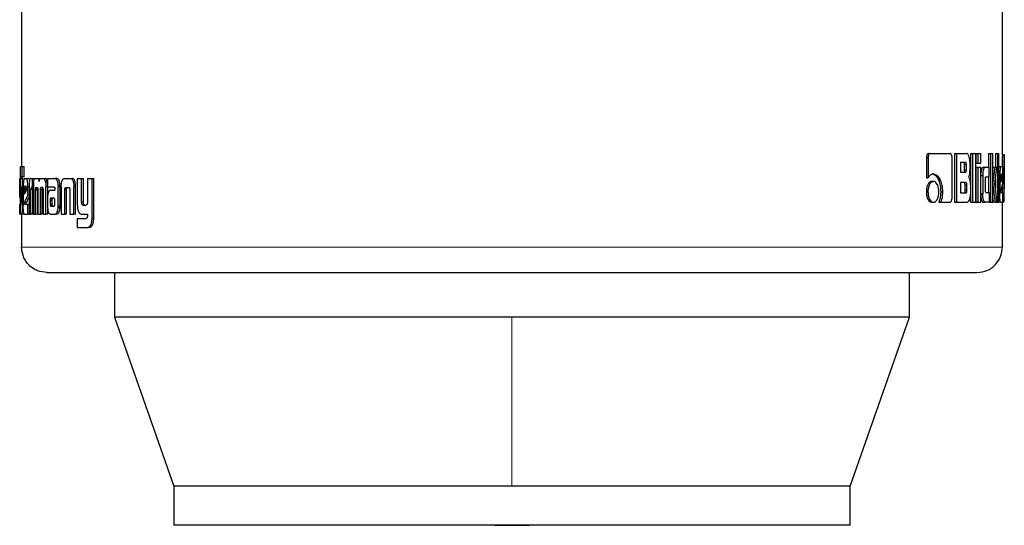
# Model space of a CAD drawing. Header units: millimetres. Extents: x 19 to 257, y 78 to 173.
# Tile 29 of 76: x 124.81 to 126.83, y 77.73 to 78.77. Entities that reach past the tile are written whole.
import ezdxf

# ---------------------------------------------------------------- set-up
doc = ezdxf.new("R2010")
doc.units = ezdxf.units.MM
doc.linetypes.add('PHANTOM', pattern=[12.7, 6.35, -1.27, 1.27, -1.27, 1.27, -1.27])

msp = doc.modelspace()

# ---------------------------------------------------------------- linework, layer by layer
at = {"color": 7, "linetype": 'Continuous', "lineweight": 25}
for p, q in [((124.8179, 79.6872), (124.8179, 78.4648)), ((126.8306, 78.4889), (126.8306, 79.6872)), ((126.6747, 78.4829), (126.6747, 78.4416)), ((126.6747, 78.4829), (126.6781, 78.4829)), ((126.6781, 78.4829), (126.6781, 78.4416)), ((126.6792, 78.4914), (126.6826, 78.4914)), ((126.6826, 78.4914), (126.7235, 78.4914)), ((126.7273, 78.4001), (126.7273, 78.4829)), ((126.7327, 78.4914), (126.7327, 78.3914)), ((126.7327, 78.4914), (126.7363, 78.4914)), ((126.7363, 78.4914), (126.7363, 78.3914)), ((126.7363, 78.4914), (126.7573, 78.4914)), ((126.7654, 78.4914), (126.7654, 78.3914)), ((126.7654, 78.4914), (126.7691, 78.4914)), ((126.7691, 78.4914), (126.7691, 78.3914)), ((126.7691, 78.4914), (126.776, 78.4914)), ((126.776, 78.3914), (126.776, 78.4914)), ((126.7763, 78.4914), (126.7763, 78.4714)), ((126.7763, 78.4914), (126.7801, 78.4914)), ((126.7801, 78.4914), (126.7801, 78.4714)), ((126.7801, 78.4914), (126.7864, 78.4914)), ((126.7864, 78.4714), (126.7864, 78.4914)), ((126.8023, 78.4914), (126.8023, 78.4634)), ((126.8023, 78.4914), (126.8061, 78.4914)), ((126.8061, 78.4914), (126.8061, 78.3914)), ((126.8061, 78.4914), (126.8107, 78.4914)), ((126.8107, 78.3914), (126.8107, 78.4914)), ((126.8164, 78.4914), (126.8164, 78.4634)), ((126.8164, 78.4914), (126.8204, 78.4914)), ((126.8204, 78.4914), (126.8204, 78.3914)), ((126.8204, 78.4914), (126.8235, 78.4914)), ((126.8235, 78.3914), (126.8235, 78.4914)), ((126.8306, 78.4891), (126.8346, 78.4891)), ((126.8346, 78.3918), (126.8346, 78.4887)), ((124.816, 78.4648), (124.8193, 78.4648)), ((124.8193, 78.4437), (124.8193, 78.4648)), ((124.8193, 78.4648), (124.8233, 78.4648)), ((124.8233, 78.4437), (124.8233, 78.4648)), ((126.7549, 78.473), (126.7447, 78.473)), ((126.7447, 78.473), (126.7447, 78.4532)), ((126.7531, 78.4582), (126.7531, 78.468)), ((126.7568, 78.468), (126.7531, 78.468)), ((126.7531, 78.4582), (126.7568, 78.4582)), ((126.7568, 78.4582), (126.7568, 78.468)), ((126.7643, 78.4609), (126.7643, 78.4729)), ((126.7763, 78.4714), (126.7801, 78.4714)), ((126.7763, 78.4634), (126.7763, 78.3914)), ((126.7763, 78.4634), (126.7801, 78.4634)), ((126.7801, 78.4714), (126.7864, 78.4714)), ((126.7801, 78.4634), (126.7864, 78.4634)), ((126.7801, 78.4634), (126.7801, 78.3914)), ((126.7864, 78.3914), (126.7864, 78.4634)), ((126.7912, 78.4634), (126.795, 78.4634)), ((126.795, 78.4634), (126.8037, 78.4634)), ((126.8037, 78.4439), (126.8037, 78.4634)), ((126.811, 78.4634), (126.8107, 78.4609)), ((126.811, 78.4634), (126.8149, 78.4634)), ((126.8149, 78.4634), (126.8191, 78.4634)), ((126.8153, 78.4292), (126.8191, 78.4634)), ((126.8235, 78.4647), (126.8275, 78.4647)), ((126.8275, 78.4647), (126.8304, 78.4647)), ((126.8344, 78.4649), (126.8344, 78.419)), ((124.8144, 78.4404), (124.8147, 78.4404)), ((124.8147, 78.4406), (124.8147, 78.3947)), ((124.8158, 78.3922), (124.8158, 78.4397)), ((124.8198, 78.4397), (124.8158, 78.4397)), ((124.8161, 78.4437), (124.8193, 78.4437)), ((124.8233, 78.4437), (124.8193, 78.4437)), ((124.8198, 78.4232), (124.8198, 78.4397)), ((124.8236, 78.4404), (124.8278, 78.4404)), ((124.8278, 78.4404), (124.8317, 78.4404)), ((124.837, 78.4404), (124.8398, 78.4404)), ((124.8398, 78.4404), (124.8437, 78.4404)), ((124.8398, 78.4404), (124.8398, 78.4218)), ((124.8463, 78.4404), (124.85, 78.4404)), ((124.85, 78.4404), (124.8539, 78.4404)), ((124.8559, 78.4392), (124.8539, 78.4404)), ((124.8581, 78.4404), (124.8624, 78.4404)), ((124.8624, 78.4404), (124.8662, 78.4404)), ((124.8712, 78.4404), (124.8712, 78.4228)), ((124.8712, 78.4404), (124.8861, 78.4404)), ((124.8861, 78.4404), (124.8898, 78.4404)), ((124.891, 78.4401), (124.8873, 78.4401)), ((124.9063, 78.4404), (124.9174, 78.4404)), ((124.9174, 78.4404), (124.921, 78.4404)), ((124.9323, 78.4404), (124.9323, 78.3857)), ((124.9323, 78.4404), (124.9412, 78.4404)), ((124.9412, 78.3916), (124.9412, 78.4404)), ((124.9412, 78.4404), (124.9447, 78.4404)), ((124.9447, 78.3916), (124.9447, 78.4404)), ((124.9531, 78.4404), (124.9531, 78.3904)), ((124.9531, 78.4404), (124.9626, 78.4404)), ((124.9626, 78.3597), (124.9626, 78.4404)), ((124.9626, 78.4404), (124.966, 78.4404)), ((124.966, 78.3597), (124.966, 78.4404)), ((126.6747, 78.4416), (126.6781, 78.4416)), ((126.7447, 78.4532), (126.7549, 78.4532)), ((126.7864, 78.4465), (126.7902, 78.4465)), ((126.7902, 78.4465), (126.7902, 78.4084)), ((126.7959, 78.4164), (126.7959, 78.4389)), ((126.7972, 78.4439), (126.8037, 78.4439)), ((126.8023, 78.4439), (126.8023, 78.4115)), ((126.8164, 78.4392), (126.8164, 78.42)), ((126.8235, 78.4474), (126.8253, 78.4474)), ((126.8253, 78.4474), (126.8253, 78.4087)), ((126.8276, 78.4434), (126.8276, 78.4326)), ((126.8276, 78.4326), (126.8304, 78.4415)), ((126.8304, 78.4415), (126.8276, 78.4415)), ((126.8304, 78.4433), (126.8277, 78.4433)), ((126.8299, 78.4484), (126.8282, 78.4484)), ((126.8304, 78.4415), (126.8304, 78.4433)), ((126.8318, 78.4299), (126.8318, 78.4474)), ((124.8147, 78.4231), (124.814, 78.4231)), ((124.814, 78.4056), (124.814, 78.4231)), ((124.8179, 78.4232), (124.8179, 78.3925)), ((124.8179, 78.4232), (124.82, 78.4232)), ((124.82, 78.3919), (124.82, 78.4232)), ((124.82, 78.4232), (124.8213, 78.4232)), ((124.8213, 78.4231), (124.8213, 78.3844)), ((124.8237, 78.4191), (124.8237, 78.4083)), ((124.8237, 78.4191), (124.8277, 78.4191)), ((124.8269, 78.4241), (124.8245, 78.4241)), ((124.8277, 78.4191), (124.8277, 78.4171)), ((124.8278, 78.4172), (124.8278, 78.419)), ((124.8332, 78.4231), (124.8308, 78.4231)), ((124.8308, 78.4056), (124.8308, 78.4231)), ((124.8332, 78.4216), (124.8332, 78.3671)), ((124.837, 78.3671), (124.837, 78.4179)), ((124.8409, 78.4179), (124.837, 78.4179)), ((124.8398, 78.4218), (124.838, 78.4218)), ((124.8422, 78.4218), (124.8398, 78.4218)), ((124.8409, 78.3671), (124.8409, 78.4179)), ((124.8422, 78.4228), (124.8422, 78.3671)), ((124.8505, 78.4175), (124.8467, 78.4175)), ((124.848, 78.4218), (124.8503, 78.4218)), ((124.8613, 78.4214), (124.8574, 78.4214)), ((124.858, 78.4218), (124.8604, 78.4218)), ((124.8708, 78.4327), (124.867, 78.4327)), ((124.8712, 78.4228), (124.8678, 78.4228)), ((124.8678, 78.3671), (124.8678, 78.4228)), ((124.8712, 78.4228), (124.8847, 78.4228)), ((124.8716, 78.406), (124.8716, 78.4228)), ((124.8862, 78.4199), (124.8862, 78.4189)), ((124.8862, 78.4179), (124.8862, 78.416)), ((124.8932, 78.4264), (124.8968, 78.4264)), ((124.8933, 78.3843), (124.8933, 78.4232)), ((124.897, 78.4232), (124.8933, 78.4232)), ((124.8969, 78.3843), (124.897, 78.4232)), ((124.8991, 78.4229), (124.8991, 78.3671)), ((124.9067, 78.3671), (124.9067, 78.4178)), ((124.9104, 78.4178), (124.9067, 78.4178)), ((124.9093, 78.4218), (124.9142, 78.4218)), ((124.9104, 78.3671), (124.9104, 78.4178)), ((124.9287, 78.4263), (124.9252, 78.4263)), ((124.9252, 78.4263), (124.9253, 78.4229)), ((124.9253, 78.3671), (124.9253, 78.4229)), ((124.9288, 78.3671), (124.9288, 78.4229)), ((126.6858, 78.4343), (126.6892, 78.4343)), ((126.7559, 78.4316), (126.7447, 78.4316)), ((126.7447, 78.4316), (126.7447, 78.4104)), ((126.7541, 78.4154), (126.7541, 78.4266)), ((126.7578, 78.4266), (126.7541, 78.4266)), ((126.7578, 78.4154), (126.7578, 78.4266)), ((126.765, 78.4241), (126.765, 78.4099)), ((126.8107, 78.4292), (126.8111, 78.4292)), ((126.8198, 78.3914), (126.8153, 78.4292)), ((126.8277, 78.4146), (126.8318, 78.4299)), ((126.8304, 78.4247), (126.8304, 78.419)), ((126.8304, 78.419), (126.8304, 78.4117)), ((124.8147, 78.4056), (124.814, 78.4056)), ((124.8147, 78.3989), (124.814, 78.4056)), ((124.8237, 78.4083), (124.8278, 78.4172)), ((124.8238, 78.3903), (124.8308, 78.4056)), ((124.8277, 78.3903), (124.8332, 78.4022)), ((124.8332, 78.4056), (124.8308, 78.4056)), ((124.8467, 78.3671), (124.8466, 78.4163)), ((124.8505, 78.4163), (124.8466, 78.4163)), ((124.8506, 78.3671), (124.8505, 78.4163)), ((124.8514, 78.4171), (124.8514, 78.3671)), ((124.8566, 78.3671), (124.8566, 78.4171)), ((124.8604, 78.4171), (124.8566, 78.4171)), ((124.8604, 78.3671), (124.8604, 78.4171)), ((124.862, 78.4163), (124.8619, 78.3671)), ((124.8711, 78.3986), (124.8711, 78.3837)), ((124.8772, 78.416), (124.8862, 78.416)), ((124.8778, 78.3997), (124.8775, 78.3996)), ((124.8775, 78.3996), (124.8813, 78.3996)), ((124.8782, 78.3997), (124.8778, 78.3997)), ((124.8843, 78.3998), (124.8782, 78.3997)), ((124.8782, 78.3997), (124.8819, 78.3997)), ((124.8815, 78.3997), (124.8813, 78.3996)), ((124.8847, 78.3998), (124.8819, 78.3997)), ((124.9169, 78.4167), (124.9169, 78.3671)), ((126.6746, 78.4128), (126.6779, 78.4128)), ((126.7041, 78.413), (126.7076, 78.413)), ((126.7447, 78.4104), (126.7559, 78.4104)), ((126.7578, 78.4154), (126.7541, 78.4154)), ((126.7864, 78.4084), (126.7902, 78.4084)), ((126.7972, 78.4115), (126.8037, 78.4115)), ((126.8037, 78.4115), (126.8037, 78.3914)), ((126.8107, 78.3997), (126.8117, 78.3914)), ((126.8235, 78.4087), (126.8253, 78.4087)), ((126.828, 78.4117), (126.8318, 78.4117)), ((126.8318, 78.3914), (126.8318, 78.4117)), ((126.8318, 78.3979), (126.8345, 78.3979)), ((124.814, 78.3671), (124.814, 78.3875)), ((124.8179, 78.3922), (124.8158, 78.3922)), ((124.8179, 78.3907), (124.8158, 78.3907)), ((124.8161, 78.3881), (124.8173, 78.3881)), ((124.8215, 78.3786), (124.8198, 78.3786)), ((124.8277, 78.3903), (124.8238, 78.3903)), ((124.8242, 78.3875), (124.8308, 78.3875)), ((124.8308, 78.3671), (124.8308, 78.3875)), ((124.8308, 78.3875), (124.8332, 78.3875)), ((124.8716, 78.3671), (124.8716, 78.3776)), ((124.8765, 78.3961), (124.8765, 78.3949)), ((124.8765, 78.3961), (124.8803, 78.3961)), ((124.8765, 78.3949), (124.8765, 78.3874)), ((124.8765, 78.3874), (124.8803, 78.3874)), ((124.8779, 78.3833), (124.8816, 78.3833)), ((124.8782, 78.3832), (124.8844, 78.3833)), ((124.8782, 78.3832), (124.882, 78.3832)), ((124.8803, 78.3961), (124.8803, 78.3949)), ((124.8803, 78.3949), (124.8803, 78.3874)), ((124.8862, 78.3875), (124.8861, 78.3956)), ((124.8968, 78.3809), (124.8932, 78.3809)), ((124.9447, 78.3916), (124.9412, 78.3916)), ((124.9437, 78.3857), (124.9502, 78.3857)), ((126.6858, 78.3914), (126.6892, 78.3914)), ((126.7003, 78.3916), (126.7038, 78.3916)), ((126.7038, 78.3916), (126.7235, 78.3916)), ((126.7327, 78.3914), (126.7363, 78.3914)), ((126.7363, 78.3914), (126.7581, 78.3914)), ((126.7654, 78.3914), (126.7691, 78.3914)), ((126.7691, 78.3914), (126.776, 78.3914)), ((126.7763, 78.3914), (126.7801, 78.3914)), ((126.7801, 78.3914), (126.7864, 78.3914)), ((126.7912, 78.3914), (126.795, 78.3914)), ((126.8037, 78.3914), (126.795, 78.3914)), ((126.8037, 78.3914), (126.8061, 78.3914)), ((126.8061, 78.3914), (126.8107, 78.3914)), ((126.8156, 78.3914), (126.8117, 78.3914)), ((126.8156, 78.3914), (126.8198, 78.3914)), ((126.8198, 78.3914), (126.8204, 78.3914)), ((126.8204, 78.3914), (126.8235, 78.3914)), ((126.8275, 78.3914), (126.8235, 78.3914)), ((126.8275, 78.3914), (126.8318, 78.3914)), ((126.8306, 78.2992), (126.8306, 78.3914)), ((126.8346, 78.3914), (126.8318, 78.3914)), ((124.816, 78.3671), (124.814, 78.3671)), ((124.816, 78.3671), (124.8178, 78.3671)), ((124.8218, 78.3671), (124.8178, 78.3671)), ((124.8179, 78.3671), (124.8179, 78.2992)), ((124.8236, 78.3671), (124.8308, 78.3671)), ((124.8332, 78.3671), (124.8308, 78.3671)), ((124.8332, 78.3671), (124.837, 78.3671)), ((124.8409, 78.3671), (124.837, 78.3671)), ((124.8422, 78.3671), (124.8467, 78.3671)), ((124.8506, 78.3671), (124.8467, 78.3671)), ((124.8514, 78.3671), (124.8566, 78.3671)), ((124.8604, 78.3671), (124.8566, 78.3671)), ((124.8619, 78.3671), (124.8678, 78.3671)), ((124.8716, 78.3671), (124.8678, 78.3671)), ((124.8776, 78.3671), (124.8868, 78.3671)), ((124.8905, 78.3671), (124.8868, 78.3671)), ((124.8991, 78.3671), (124.9067, 78.3671)), ((124.9104, 78.3671), (124.9067, 78.3671)), ((124.9169, 78.3671), (124.9253, 78.3671)), ((124.9288, 78.3671), (124.9253, 78.3671)), ((124.9323, 78.3583), (124.9323, 78.3397)), ((124.9323, 78.3583), (124.9504, 78.3583)), ((124.9411, 78.3671), (124.9531, 78.3671)), ((124.9531, 78.3671), (124.9531, 78.3628)), ((124.9323, 78.3397), (124.9536, 78.3397)), ((124.9571, 78.3397), (124.9536, 78.3397)), ((124.959, 78.3401), (124.9555, 78.3401)), ((124.9571, 78.3397), (124.959, 78.3401)), ((125.0088, 78.2471), (125.0088, 78.1558)), ((126.6397, 78.1558), (126.6397, 78.2471)), ((125.0088, 78.1558), (125.1302, 77.8088)), ((125.8243, 78.1558), (125.0088, 78.1558)), ((126.6397, 78.1558), (125.8243, 78.1558)), ((126.5183, 77.8088), (126.6397, 78.1558)), ((125.1302, 77.8088), (125.1302, 77.7288)), ((125.8243, 77.8088), (125.1302, 77.8088)), ((126.5183, 77.8088), (125.8243, 77.8088)), ((126.5183, 77.7288), (126.5183, 77.8088)), ((126.5183, 77.7288), (125.1302, 77.7288))]:
    msp.add_line(p, q, dxfattribs=at)
at = {"color": 8, "linetype": 'PHANTOM', "lineweight": 18}
for p, q in [((126.8304, 78.4649), (126.8344, 78.4649)), ((124.9288, 78.4229), (124.9253, 78.4229)), ((126.8304, 78.419), (126.8344, 78.419)), ((124.8213, 78.3919), (124.82, 78.3919)), ((124.8765, 78.3949), (124.8803, 78.3949)), ((124.8769, 78.3849), (124.8806, 78.3849)), ((124.8969, 78.3843), (124.8933, 78.3843)), ((124.966, 78.3597), (124.9626, 78.3597)), ((124.9659, 78.356), (124.9625, 78.356)), ((126.8306, 78.2992), (124.8179, 78.2992)), ((125.8243, 78.1558), (125.8243, 77.8088))]:
    msp.add_line(p, q, dxfattribs=at)
at = {"color": 7, "linetype": 'Continuous', "lineweight": 25, "flags": 128}
msp.add_lwpolyline([(125.7888, 77.7288), (125.8243, 77.7284), (125.8597, 77.7288)], dxfattribs=at)
at = {"color": 7, "linetype": 'Continuous', "lineweight": 25}
for points, knots in [([(126.6792, 78.4914), (126.6786, 78.4913), (126.6773, 78.491), (126.6759, 78.4889), (126.675, 78.4864), (126.6747, 78.4843), (126.6747, 78.4831), (126.6747, 78.4829)], [0, 0, 0, 0, 0.270799, 0.516598, 0.734681, 0.950505, 1, 1, 1, 1]), ([(126.6826, 78.4914), (126.682, 78.4913), (126.6809, 78.4911), (126.6795, 78.4893), (126.6785, 78.4869), (126.6781, 78.4847), (126.6781, 78.4833), (126.6781, 78.4829)], [0, 0, 0, 0, 0.237871, 0.478382, 0.691213, 0.914841, 1, 1, 1, 1]), ([(126.7273, 78.4829), (126.7273, 78.484), (126.7272, 78.4861), (126.7264, 78.4886), (126.7254, 78.4904), (126.7244, 78.4913), (126.7237, 78.4914), (126.7235, 78.4914)], [0, 0, 0, 0, 0.231938, 0.466696, 0.674251, 0.866853, 1, 1, 1, 1]), ([(126.7643, 78.4729), (126.7642, 78.4749), (126.764, 78.479), (126.7626, 78.4847), (126.7608, 78.4891), (126.7588, 78.4912), (126.7577, 78.4914), (126.7573, 78.4914)], [0, 0, 0, 0, 0.2112299, 0.4178307, 0.6976062, 0.8996175, 1, 1, 1, 1]), ([(126.8306, 78.4889), (126.8306, 78.4885), (126.8306, 78.4879), (126.8305, 78.4852), (126.8305, 78.481), (126.8304, 78.474), (126.8304, 78.4684), (126.8304, 78.4649)], [0, 0, 0, 0, 0.2307695, 0.37417, 0.5192852, 0.701053, 1, 1, 1, 1]), ([(126.8346, 78.4891), (126.8346, 78.489), (126.8346, 78.4888), (126.8345, 78.4869), (126.8345, 78.4832), (126.8344, 78.4781), (126.8344, 78.4718), (126.8344, 78.467), (126.8344, 78.4649)], [0, 0, 0, 0, 0.202681, 0.407292, 0.523061, 0.638649, 0.845696, 1, 1, 1, 1]), ([(124.816, 78.4648), (124.8158, 78.4647), (124.8155, 78.4645), (124.8151, 78.4626), (124.8149, 78.459), (124.8148, 78.4538), (124.8148, 78.4475), (124.8147, 78.4427), (124.8147, 78.4406)], [0, 0, 0, 0, 0.202632, 0.40726, 0.523028, 0.638645, 0.845692, 1, 1, 1, 1]), ([(126.7531, 78.468), (126.7531, 78.4688), (126.7531, 78.4701), (126.7527, 78.4716), (126.7523, 78.4725), (126.7517, 78.4729), (126.7514, 78.473), (126.7512, 78.473)], [0, 0, 0, 0, 0.316298, 0.470131, 0.62509, 0.841327, 1, 1, 1, 1]), ([(126.7512, 78.4532), (126.7515, 78.4533), (126.752, 78.4533), (126.7526, 78.4542), (126.7529, 78.4553), (126.7531, 78.4567), (126.7531, 78.4577), (126.7531, 78.4582)], [0, 0, 0, 0, 0.305717, 0.46287, 0.621227, 0.820783, 1, 1, 1, 1]), ([(126.7568, 78.468), (126.7568, 78.4688), (126.7568, 78.4701), (126.7564, 78.4716), (126.756, 78.4725), (126.7554, 78.4729), (126.755, 78.473), (126.7549, 78.473)], [0, 0, 0, 0, 0.314527, 0.468197, 0.623046, 0.83964, 1, 1, 1, 1]), ([(126.7549, 78.4532), (126.7552, 78.4532), (126.7556, 78.4533), (126.7562, 78.454), (126.7566, 78.4551), (126.7568, 78.4566), (126.7568, 78.4576), (126.7568, 78.4582)], [0, 0, 0, 0, 0.2725252, 0.4362001, 0.6011654, 0.7924592, 1, 1, 1, 1]), ([(126.761, 78.4426), (126.7614, 78.4431), (126.7623, 78.4441), (126.7633, 78.4472), (126.7641, 78.4528), (126.7642, 78.4576), (126.7643, 78.4609)], [0, 0, 0, 0, 0.186523, 0.343312, 0.548862, 1, 1, 1, 1]), ([(126.7912, 78.4634), (126.7906, 78.4632), (126.7893, 78.4628), (126.7879, 78.459), (126.7868, 78.4544), (126.7865, 78.4508), (126.7864, 78.4491)], [0, 0, 0, 0, 0.271639, 0.545309, 0.779787, 1, 1, 1, 1]), ([(126.795, 78.4634), (126.7944, 78.4632), (126.7932, 78.4628), (126.7917, 78.459), (126.7906, 78.4541), (126.7902, 78.4497), (126.7902, 78.4471), (126.7902, 78.4465)], [0, 0, 0, 0, 0.246152, 0.494087, 0.706481, 0.932705, 1, 1, 1, 1]), ([(126.8149, 78.4634), (126.8146, 78.4611), (126.8143, 78.4586), (126.814, 78.4558), (126.8139, 78.4552), (126.8139, 78.4545), (126.8138, 78.4539), (126.8137, 78.4533), (126.8137, 78.4529), (126.8136, 78.4523), (126.8135, 78.4517), (126.8135, 78.4512), (126.8134, 78.4507), (126.8134, 78.4503), (126.8133, 78.4498), (126.8133, 78.4494), (126.8132, 78.4488), (126.8131, 78.4478), (126.8127, 78.4446), (126.8122, 78.4405), (126.8117, 78.4365), (126.8114, 78.4344), (126.8113, 78.4333), (126.8113, 78.4327), (126.8112, 78.4321), (126.8111, 78.431), (126.8111, 78.4299), (126.8111, 78.4292)], [0, 0, 0, 0, 0.206834, 0.219802, 0.245658, 0.25857, 0.284426, 0.29737, 0.310282, 0.323226, 0.349085, 0.36203, 0.374941, 0.387859, 0.400803, 0.413715, 0.426663, 0.452499, 0.504204, 0.711102, 0.814514, 0.86625, 0.892086, 0.905026, 0.917972, 0.94382, 1, 1, 1, 1]), ([(126.8275, 78.4647), (126.8272, 78.4645), (126.8267, 78.464), (126.826, 78.4603), (126.8255, 78.4554), (126.8253, 78.4508), (126.8253, 78.4481), (126.8253, 78.4474)], [0, 0, 0, 0, 0.242812, 0.487191, 0.701494, 0.919954, 1, 1, 1, 1]), ([(126.8318, 78.4474), (126.8318, 78.4496), (126.8318, 78.454), (126.8315, 78.4594), (126.8311, 78.4632), (126.8307, 78.4646), (126.8305, 78.4647), (126.8304, 78.4647)], [0, 0, 0, 0, 0.242789, 0.486978, 0.70085, 0.92038, 1, 1, 1, 1]), ([(124.814, 78.4231), (124.814, 78.4253), (124.8141, 78.4298), (124.8141, 78.4351), (124.8142, 78.4389), (124.8143, 78.4403), (124.8144, 78.4404), (124.8144, 78.4404)], [0, 0, 0, 0, 0.2427799, 0.4869982, 0.7008756, 0.9204069, 1, 1, 1, 1]), ([(124.8158, 78.4397), (124.8158, 78.4404), (124.8158, 78.4415), (124.8159, 78.4427), (124.816, 78.4435), (124.816, 78.4437), (124.8161, 78.4437)], [0, 0, 0, 0, 0.336266, 0.550198, 0.765064, 1, 1, 1, 1]), ([(124.8198, 78.4397), (124.8198, 78.4404), (124.8198, 78.4415), (124.8199, 78.4428), (124.82, 78.4435), (124.82, 78.4437), (124.82, 78.4437)], [0, 0, 0, 0, 0.344738, 0.561049, 0.778369, 1, 1, 1, 1]), ([(124.8236, 78.4404), (124.8233, 78.4402), (124.8227, 78.4398), (124.822, 78.436), (124.8215, 78.4311), (124.8213, 78.4265), (124.8213, 78.4238), (124.8213, 78.4231)], [0, 0, 0, 0, 0.242838, 0.48715, 0.701506, 0.919912, 1, 1, 1, 1]), ([(124.8308, 78.4231), (124.8308, 78.4253), (124.8307, 78.4298), (124.83, 78.4351), (124.8291, 78.4389), (124.8284, 78.4403), (124.8279, 78.4404), (124.8278, 78.4404)], [0, 0, 0, 0, 0.242795, 0.487001, 0.700865, 0.920395, 1, 1, 1, 1]), ([(124.833, 78.4386), (124.8327, 78.4394), (124.8323, 78.4404), (124.8318, 78.4404), (124.8317, 78.4404)], [0, 0, 0, 0, 0.742556, 1, 1, 1, 1]), ([(124.837, 78.4404), (124.8365, 78.4403), (124.8355, 78.44), (124.8344, 78.4374), (124.8337, 78.4338), (124.8333, 78.4284), (124.8332, 78.4242), (124.8332, 78.4216)], [0, 0, 0, 0, 0.2666877, 0.4291279, 0.5925686, 0.7409885, 1, 1, 1, 1]), ([(124.8427, 78.4327), (124.8431, 78.4346), (124.8437, 78.4379), (124.8451, 78.4401), (124.8459, 78.4403), (124.8463, 78.4404)], [0, 0, 0, 0, 0.4064136, 0.7245108, 1, 1, 1, 1]), ([(124.85, 78.4404), (124.8507, 78.4403), (124.8518, 78.44), (124.8532, 78.4375), (124.8537, 78.4353), (124.854, 78.4341), (124.854, 78.4339)], [0, 0, 0, 0, 0.483242, 0.726072, 0.969931, 1, 1, 1, 1]), ([(124.854, 78.4339), (124.8542, 78.4351), (124.8547, 78.4374), (124.8561, 78.44), (124.8573, 78.4403), (124.8581, 78.4404)], [0, 0, 0, 0, 0.2494179, 0.4995616, 1, 1, 1, 1]), ([(124.8624, 78.4404), (124.8631, 78.4402), (124.8643, 78.4399), (124.866, 78.437), (124.8667, 78.4341), (124.867, 78.4327)], [0, 0, 0, 0, 0.385585, 0.692152, 1, 1, 1, 1]), ([(124.8708, 78.4327), (124.8703, 78.4346), (124.8694, 78.438), (124.8677, 78.4402), (124.8667, 78.4403), (124.8662, 78.4404)], [0, 0, 0, 0, 0.425569, 0.744522, 1, 1, 1, 1]), ([(124.8873, 78.4401), (124.8871, 78.4402), (124.8867, 78.4404), (124.8863, 78.4404), (124.8861, 78.4404)], [0, 0, 0, 0, 0.499792, 1, 1, 1, 1]), ([(124.8932, 78.4264), (124.893, 78.4285), (124.8926, 78.432), (124.8913, 78.4361), (124.8896, 78.439), (124.8882, 78.4397), (124.8873, 78.4401)], [0, 0, 0, 0, 0.282945, 0.488436, 0.693732, 1, 1, 1, 1]), ([(124.891, 78.4401), (124.8908, 78.4402), (124.8904, 78.4404), (124.89, 78.4404), (124.8898, 78.4404)], [0, 0, 0, 0, 0.500003, 1, 1, 1, 1]), ([(124.8968, 78.4264), (124.8966, 78.4285), (124.8963, 78.432), (124.895, 78.4361), (124.8933, 78.439), (124.8919, 78.4397), (124.891, 78.4401)], [0, 0, 0, 0, 0.282839, 0.488471, 0.693833, 1, 1, 1, 1]), ([(124.8992, 78.4263), (124.8994, 78.4284), (124.8997, 78.4321), (124.901, 78.4364), (124.9027, 78.4393), (124.9046, 78.4403), (124.9059, 78.4404), (124.9063, 78.4404)], [0, 0, 0, 0, 0.259989, 0.44752, 0.63535, 0.880923, 1, 1, 1, 1]), ([(124.9174, 78.4404), (124.9183, 78.4403), (124.9197, 78.4402), (124.9214, 78.4387), (124.9226, 78.4371), (124.9236, 78.4349), (124.9246, 78.4314), (124.9249, 78.4283), (124.9252, 78.4263)], [0, 0, 0, 0, 0.250381, 0.375695, 0.500793, 0.622428, 0.750698, 1, 1, 1, 1]), ([(124.9287, 78.4263), (124.9285, 78.4283), (124.9282, 78.4314), (124.9272, 78.4349), (124.9262, 78.4371), (124.925, 78.4387), (124.9233, 78.4402), (124.9219, 78.4403), (124.921, 78.4404)], [0, 0, 0, 0, 0.249747, 0.378196, 0.499864, 0.624881, 0.750034, 1, 1, 1, 1]), ([(126.6893, 78.4494), (126.6879, 78.4492), (126.6847, 78.4488), (126.6808, 78.4457), (126.6787, 78.4426), (126.6781, 78.4416)], [0, 0, 0, 0, 0.350343, 0.792587, 1, 1, 1, 1]), ([(126.6859, 78.4494), (126.6872, 78.4492), (126.6906, 78.4489), (126.6956, 78.4449), (126.7001, 78.437), (126.7036, 78.4261), (126.7039, 78.4174), (126.7041, 78.413)], [0, 0, 0, 0, 0.1405509, 0.342316, 0.543203, 0.7718739, 1, 1, 1, 1]), ([(126.6893, 78.4494), (126.6907, 78.4492), (126.6941, 78.4489), (126.6991, 78.4448), (126.7036, 78.4369), (126.7071, 78.426), (126.7074, 78.4173), (126.7076, 78.413)], [0, 0, 0, 0, 0.141667, 0.344205, 0.545943, 0.775181, 1, 1, 1, 1]), ([(126.761, 78.4426), (126.7615, 78.4422), (126.7625, 78.4413), (126.7638, 78.4378), (126.7648, 78.432), (126.7649, 78.4271), (126.765, 78.4241)], [0, 0, 0, 0, 0.175823, 0.369305, 0.612804, 1, 1, 1, 1]), ([(126.7959, 78.4389), (126.7959, 78.4396), (126.7959, 78.4407), (126.7961, 78.4422), (126.7963, 78.4432), (126.7968, 78.4438), (126.7971, 78.4439), (126.7972, 78.4439)], [0, 0, 0, 0, 0.249095, 0.41187, 0.57627, 0.763913, 1, 1, 1, 1]), ([(126.8282, 78.4484), (126.8281, 78.4483), (126.828, 78.4482), (126.8278, 78.447), (126.8277, 78.4455), (126.8276, 78.4442), (126.8276, 78.4435), (126.8276, 78.4434)], [0, 0, 0, 0, 0.272039, 0.519436, 0.755457, 0.965097, 1, 1, 1, 1]), ([(126.8304, 78.4433), (126.8304, 78.444), (126.8304, 78.4453), (126.8303, 78.4468), (126.8302, 78.4477), (126.8301, 78.4483), (126.83, 78.4484), (126.8299, 78.4484)], [0, 0, 0, 0, 0.273304, 0.436363, 0.600638, 0.74951, 1, 1, 1, 1]), ([(124.8245, 78.4241), (124.8244, 78.424), (124.8242, 78.4239), (124.8239, 78.4227), (124.8238, 78.4212), (124.8237, 78.4199), (124.8237, 78.4192), (124.8237, 78.4191)], [0, 0, 0, 0, 0.271887, 0.519149, 0.755317, 0.964943, 1, 1, 1, 1]), ([(124.8278, 78.419), (124.8278, 78.4198), (124.8277, 78.421), (124.8276, 78.4225), (124.8275, 78.4234), (124.8272, 78.424), (124.827, 78.4241), (124.8269, 78.4241)], [0, 0, 0, 0, 0.273324, 0.436281, 0.600504, 0.749431, 1, 1, 1, 1]), ([(124.838, 78.4218), (124.8379, 78.4217), (124.8376, 78.4215), (124.8373, 78.4207), (124.8371, 78.4196), (124.837, 78.4187), (124.837, 78.4181), (124.837, 78.4179)], [0, 0, 0, 0, 0.278887, 0.561683, 0.735111, 0.9089, 1, 1, 1, 1]), ([(124.8409, 78.4179), (124.8409, 78.4184), (124.8409, 78.4192), (124.8411, 78.4203), (124.8413, 78.4212), (124.8416, 78.4216), (124.8418, 78.4218), (124.8419, 78.4218)], [0, 0, 0, 0, 0.2136, 0.388333, 0.562339, 0.846049, 1, 1, 1, 1]), ([(124.8427, 78.4327), (124.8426, 78.4315), (124.8423, 78.4294), (124.8422, 78.4259), (124.8422, 78.4239), (124.8422, 78.4228)], [0, 0, 0, 0, 0.395681, 0.694772, 1, 1, 1, 1]), ([(124.8466, 78.4163), (124.8466, 78.4164), (124.8466, 78.4166), (124.8467, 78.417), (124.8467, 78.4173), (124.8467, 78.4175)], [0, 0, 0, 0, 0.260064, 0.519385, 1, 1, 1, 1]), ([(124.8467, 78.4175), (124.8467, 78.4184), (124.8468, 78.4197), (124.8472, 78.4211), (124.8476, 78.4217), (124.8478, 78.4218), (124.848, 78.4218)], [0, 0, 0, 0, 0.369021, 0.567831, 0.766481, 1, 1, 1, 1]), ([(124.8503, 78.4218), (124.8505, 78.4216), (124.8508, 78.4212), (124.8512, 78.4201), (124.8513, 78.4189), (124.8514, 78.4178), (124.8514, 78.4172), (124.8514, 78.4171)], [0, 0, 0, 0, 0.326468, 0.527525, 0.728776, 0.941218, 1, 1, 1, 1]), ([(124.8505, 78.4175), (124.8506, 78.4183), (124.8506, 78.4196), (124.851, 78.4203), (124.851, 78.4208), (124.851, 78.4208)], [0, 0, 0, 0, 0.613419, 0.999689, 1, 1, 1, 1]), ([(124.8505, 78.4163), (124.8505, 78.4164), (124.8505, 78.4166), (124.8505, 78.417), (124.8505, 78.4173), (124.8505, 78.4175)], [0, 0, 0, 0, 0.259825, 0.519476, 1, 1, 1, 1]), ([(124.8566, 78.4171), (124.8566, 78.4178), (124.8566, 78.4189), (124.8569, 78.4203), (124.8572, 78.421), (124.8574, 78.4213), (124.8574, 78.4214)], [0, 0, 0, 0, 0.369419, 0.615173, 0.860866, 1, 1, 1, 1]), ([(124.8574, 78.4214), (124.8575, 78.4215), (124.8576, 78.4216), (124.8578, 78.4218), (124.8579, 78.4218), (124.858, 78.4218)], [0, 0, 0, 0, 0.340647, 0.66924, 1, 1, 1, 1]), ([(124.8604, 78.4218), (124.8605, 78.4218), (124.8608, 78.4218), (124.8613, 78.4214), (124.8615, 78.4208), (124.8616, 78.4205)], [0, 0, 0, 0, 0.344122, 0.692114, 1, 1, 1, 1]), ([(124.8604, 78.4171), (124.8604, 78.4178), (124.8605, 78.4189), (124.8607, 78.4203), (124.861, 78.421), (124.8612, 78.4213), (124.8613, 78.4214)], [0, 0, 0, 0, 0.362209, 0.60829, 0.854015, 1, 1, 1, 1]), ([(124.8616, 78.4205), (124.8617, 78.42), (124.8619, 78.419), (124.862, 78.4175), (124.862, 78.4166), (124.862, 78.4163)], [0, 0, 0, 0, 0.364532, 0.8119287, 1, 1, 1, 1]), ([(124.867, 78.4327), (124.8673, 78.4312), (124.8676, 78.4288), (124.8678, 78.4254), (124.8678, 78.4237), (124.8678, 78.4228)], [0, 0, 0, 0, 0.499144, 0.749474, 1, 1, 1, 1]), ([(124.8847, 78.4228), (124.8849, 78.4227), (124.8852, 78.4225), (124.8857, 78.422), (124.8859, 78.4213), (124.8861, 78.4206), (124.8861, 78.4201), (124.8862, 78.4199)], [0, 0, 0, 0, 0.267974, 0.537723, 0.72211, 0.870353, 1, 1, 1, 1]), ([(124.8862, 78.4189), (124.8862, 78.4188), (124.8862, 78.4186), (124.8862, 78.4182), (124.8862, 78.418), (124.8862, 78.4179)], [0, 0, 0, 0, 0.356879, 0.676452, 1, 1, 1, 1]), ([(124.8932, 78.4264), (124.8932, 78.4261), (124.8932, 78.4254), (124.8932, 78.4244), (124.8933, 78.4236), (124.8933, 78.4232)], [0, 0, 0, 0, 0.308365, 0.616851, 1, 1, 1, 1]), ([(124.897, 78.4232), (124.897, 78.4235), (124.8969, 78.4242), (124.8969, 78.4253), (124.8969, 78.426), (124.8968, 78.4264)], [0, 0, 0, 0, 0.3085511, 0.6166467, 1, 1, 1, 1]), ([(124.8991, 78.4229), (124.8991, 78.4232), (124.8991, 78.4239), (124.8991, 78.425), (124.8992, 78.4258), (124.8992, 78.4263)], [0, 0, 0, 0, 0.29218, 0.584438, 1, 1, 1, 1]), ([(124.9067, 78.4178), (124.9068, 78.4184), (124.9069, 78.4195), (124.9073, 78.4206), (124.9079, 78.4215), (124.9086, 78.4218), (124.9091, 78.4218), (124.9093, 78.4218)], [0, 0, 0, 0, 0.237988, 0.403747, 0.567901, 0.841776, 1, 1, 1, 1]), ([(124.9104, 78.4178), (124.9104, 78.4184), (124.9105, 78.4195), (124.911, 78.4207), (124.9116, 78.4215), (124.9123, 78.4218), (124.9127, 78.4218), (124.9129, 78.4218)], [0, 0, 0, 0, 0.250029, 0.416671, 0.581959, 0.859886, 1, 1, 1, 1]), ([(124.9142, 78.4218), (124.9145, 78.4218), (124.9151, 78.4218), (124.9159, 78.4212), (124.9164, 78.4202), (124.9167, 78.419), (124.9168, 78.4182), (124.9169, 78.4178)], [0, 0, 0, 0, 0.247707, 0.497819, 0.672745, 0.848222, 1, 1, 1, 1]), ([(124.9169, 78.4178), (124.9169, 78.4176), (124.9169, 78.4174), (124.9169, 78.4171), (124.9169, 78.4168), (124.9169, 78.4167)], [0, 0, 0, 0, 0.360088, 0.677418, 1, 1, 1, 1]), ([(124.9288, 78.4229), (124.9288, 78.4232), (124.9288, 78.4239), (124.9288, 78.425), (124.9287, 78.4258), (124.9287, 78.4263)], [0, 0, 0, 0, 0.2920515, 0.583855, 1, 1, 1, 1]), ([(126.6858, 78.4343), (126.6844, 78.434), (126.6816, 78.4335), (126.6781, 78.4289), (126.6756, 78.4229), (126.6746, 78.4172), (126.6746, 78.4138), (126.6746, 78.4128)], [0, 0, 0, 0, 0.241042, 0.484141, 0.693263, 0.917414, 1, 1, 1, 1]), ([(126.6892, 78.4343), (126.6878, 78.434), (126.6849, 78.4335), (126.6814, 78.4288), (126.6789, 78.4228), (126.678, 78.4171), (126.6779, 78.4137), (126.6779, 78.4128)], [0, 0, 0, 0, 0.243019, 0.488132, 0.698162, 0.921102, 1, 1, 1, 1]), ([(126.7002, 78.4128), (126.7001, 78.4156), (126.6998, 78.4211), (126.6974, 78.4278), (126.6943, 78.4325), (126.6914, 78.4342), (126.6897, 78.4343), (126.6892, 78.4343)], [0, 0, 0, 0, 0.243045, 0.488077, 0.700029, 0.923101, 1, 1, 1, 1]), ([(126.7541, 78.4266), (126.7541, 78.4275), (126.754, 78.4288), (126.7537, 78.4303), (126.7532, 78.4311), (126.7527, 78.4315), (126.7523, 78.4316), (126.7522, 78.4316)], [0, 0, 0, 0, 0.3226785, 0.4758979, 0.6300965, 0.8452848, 1, 1, 1, 1]), ([(126.7578, 78.4266), (126.7578, 78.4275), (126.7577, 78.4288), (126.7574, 78.4302), (126.7569, 78.4311), (126.7564, 78.4315), (126.756, 78.4316), (126.7559, 78.4316)], [0, 0, 0, 0, 0.3209988, 0.4739925, 0.6281681, 0.8437109, 1, 1, 1, 1]), ([(126.8111, 78.4292), (126.8111, 78.4288), (126.8111, 78.4283), (126.8111, 78.4277), (126.8112, 78.427), (126.8112, 78.4264), (126.8113, 78.4254), (126.8117, 78.4222), (126.8124, 78.4171), (126.8138, 78.4063), (126.8149, 78.3977), (126.8156, 78.3914)], [0, 0, 0, 0, 0.022907, 0.034358, 0.045812, 0.068726, 0.080185, 0.12599, 0.30927, 0.49242, 1, 1, 1, 1]), ([(126.8345, 78.3979), (126.8345, 78.3995), (126.8344, 78.4026), (126.8344, 78.4102), (126.8344, 78.4156), (126.8344, 78.419)], [0, 0, 0, 0, 0.266931, 0.537103, 1, 1, 1, 1]), ([(124.8772, 78.416), (124.8763, 78.4158), (124.8747, 78.4154), (124.8729, 78.4123), (124.8718, 78.4085), (124.8712, 78.4037), (124.8712, 78.4003), (124.8711, 78.3986)], [0, 0, 0, 0, 0.288803, 0.467642, 0.646797, 0.816015, 1, 1, 1, 1]), ([(124.8775, 78.3996), (124.8774, 78.3995), (124.8772, 78.3994), (124.8769, 78.3988), (124.8766, 78.3979), (124.8766, 78.3969), (124.8765, 78.3962), (124.8765, 78.3961)], [0, 0, 0, 0, 0.216207, 0.399729, 0.583152, 0.901171, 1, 1, 1, 1]), ([(124.8813, 78.3996), (124.8811, 78.3995), (124.8809, 78.3994), (124.8806, 78.3988), (124.8804, 78.3979), (124.8803, 78.3969), (124.8803, 78.3962), (124.8803, 78.3961)], [0, 0, 0, 0, 0.215925, 0.39884, 0.581586, 0.899841, 1, 1, 1, 1]), ([(124.8853, 78.3993), (124.8851, 78.3994), (124.8849, 78.3997), (124.8846, 78.3998), (124.8844, 78.3998), (124.8843, 78.3998)], [0, 0, 0, 0, 0.435239, 0.716366, 1, 1, 1, 1]), ([(124.8861, 78.3956), (124.8861, 78.396), (124.8861, 78.3967), (124.8861, 78.3975), (124.8859, 78.3982), (124.8856, 78.3987), (124.8854, 78.3991), (124.8853, 78.3993)], [0, 0, 0, 0, 0.263206, 0.41099, 0.514917, 0.737561, 1, 1, 1, 1]), ([(126.6746, 78.4128), (126.6747, 78.4101), (126.675, 78.4046), (126.6774, 78.398), (126.6806, 78.3933), (126.6835, 78.3916), (126.6853, 78.3914), (126.6858, 78.3914)], [0, 0, 0, 0, 0.241022, 0.484232, 0.693513, 0.913033, 1, 1, 1, 1]), ([(126.6779, 78.4128), (126.6781, 78.4101), (126.6784, 78.4045), (126.6809, 78.3979), (126.6841, 78.3933), (126.687, 78.3915), (126.6888, 78.3914), (126.6892, 78.3914)], [0, 0, 0, 0, 0.2430803, 0.4883298, 0.6977416, 0.91659, 1, 1, 1, 1]), ([(126.6892, 78.3914), (126.6907, 78.3917), (126.6935, 78.3922), (126.6969, 78.3969), (126.6993, 78.4029), (126.7001, 78.4086), (126.7002, 78.4119), (126.7002, 78.4128)], [0, 0, 0, 0, 0.242935, 0.48803, 0.701019, 0.919146, 1, 1, 1, 1]), ([(126.7041, 78.413), (126.704, 78.4103), (126.7039, 78.4057), (126.7026, 78.3984), (126.7012, 78.3942), (126.7003, 78.3916)], [0, 0, 0, 0, 0.34783, 0.596093, 1, 1, 1, 1]), ([(126.7076, 78.413), (126.7075, 78.4103), (126.7073, 78.4037), (126.7056, 78.3965), (126.7041, 78.3925), (126.7038, 78.3916)], [0, 0, 0, 0, 0.3513725, 0.85403, 1, 1, 1, 1]), ([(126.7235, 78.3916), (126.7239, 78.3917), (126.7249, 78.3919), (126.7261, 78.3937), (126.727, 78.3961), (126.7273, 78.3984), (126.7273, 78.3998), (126.7273, 78.4001)], [0, 0, 0, 0, 0.23743, 0.477435, 0.692886, 0.918181, 1, 1, 1, 1]), ([(126.7522, 78.4104), (126.7525, 78.4104), (126.7529, 78.4105), (126.7535, 78.4112), (126.7538, 78.4123), (126.7541, 78.4138), (126.7541, 78.4149), (126.7541, 78.4154)], [0, 0, 0, 0, 0.270836, 0.431455, 0.593633, 0.792744, 1, 1, 1, 1]), ([(126.7559, 78.4104), (126.7561, 78.4104), (126.7566, 78.4105), (126.7572, 78.4112), (126.7575, 78.4123), (126.7578, 78.4137), (126.7578, 78.4149), (126.7578, 78.4154)], [0, 0, 0, 0, 0.2667052, 0.4288949, 0.593051, 0.7905769, 1, 1, 1, 1]), ([(126.765, 78.4099), (126.7649, 78.4078), (126.7648, 78.4038), (126.7634, 78.3981), (126.7615, 78.3936), (126.7595, 78.3916), (126.7584, 78.3914), (126.7581, 78.3914)], [0, 0, 0, 0, 0.212308, 0.418115, 0.699516, 0.906019, 1, 1, 1, 1]), ([(126.7864, 78.4068), (126.7865, 78.4051), (126.7866, 78.401), (126.7877, 78.3961), (126.7892, 78.3925), (126.7904, 78.3915), (126.7911, 78.3914), (126.7912, 78.3914)], [0, 0, 0, 0, 0.209033, 0.482904, 0.714296, 0.944676, 1, 1, 1, 1]), ([(126.795, 78.3914), (126.7944, 78.3916), (126.7931, 78.3921), (126.7916, 78.3961), (126.7905, 78.4012), (126.7902, 78.4055), (126.7902, 78.4079), (126.7902, 78.4084)], [0, 0, 0, 0, 0.254606, 0.51066, 0.728436, 0.945238, 1, 1, 1, 1]), ([(126.7972, 78.4115), (126.797, 78.4115), (126.7966, 78.4116), (126.7962, 78.4125), (126.796, 78.4136), (126.7959, 78.415), (126.7959, 78.416), (126.7959, 78.4164)], [0, 0, 0, 0, 0.324472, 0.475759, 0.626724, 0.831241, 1, 1, 1, 1]), ([(126.8275, 78.3914), (126.8272, 78.3916), (126.8267, 78.3921), (126.826, 78.3959), (126.8255, 78.4008), (126.8253, 78.4054), (126.8253, 78.408), (126.8253, 78.4087)], [0, 0, 0, 0, 0.246508, 0.494897, 0.706903, 0.924867, 1, 1, 1, 1]), ([(126.828, 78.4117), (126.828, 78.4118), (126.8279, 78.4118), (126.8278, 78.4122), (126.8277, 78.4125), (126.8277, 78.4133), (126.8277, 78.414), (126.8277, 78.4146)], [0, 0, 0, 0, 0.334928, 0.46335, 0.562762, 0.662637, 1, 1, 1, 1]), ([(126.8346, 78.3918), (126.8346, 78.3918), (126.8346, 78.3919), (126.8345, 78.3936), (126.8345, 78.3965), (126.8345, 78.3979)], [0, 0, 0, 0, 0.185428, 0.604283, 1, 1, 1, 1]), ([(124.8147, 78.3947), (124.8147, 78.3921), (124.8148, 78.3867), (124.8148, 78.379), (124.8149, 78.3752), (124.815, 78.3736)], [0, 0, 0, 0, 0.362494, 0.727291, 1, 1, 1, 1]), ([(124.8158, 78.3907), (124.8158, 78.3909), (124.8158, 78.3912), (124.8158, 78.3917), (124.8158, 78.392), (124.8158, 78.3922)], [0, 0, 0, 0, 0.3350785, 0.6664184, 1, 1, 1, 1]), ([(124.8161, 78.3881), (124.8161, 78.3882), (124.816, 78.3885), (124.8159, 78.3893), (124.8159, 78.3902), (124.8158, 78.3907)], [0, 0, 0, 0, 0.335031, 0.673405, 1, 1, 1, 1]), ([(124.8179, 78.3925), (124.8179, 78.3918), (124.8179, 78.3908), (124.8178, 78.3895), (124.8177, 78.3887), (124.8175, 78.3882), (124.8174, 78.3881), (124.8173, 78.3881)], [0, 0, 0, 0, 0.215332, 0.346539, 0.478547, 0.6578197, 1, 1, 1, 1]), ([(124.8178, 78.3671), (124.8181, 78.3672), (124.8185, 78.3674), (124.8191, 78.3699), (124.8195, 78.3738), (124.8197, 78.377), (124.8198, 78.3786)], [0, 0, 0, 0, 0.331209, 0.554475, 0.778883, 1, 1, 1, 1]), ([(124.8198, 78.3786), (124.8198, 78.3797), (124.8199, 78.3819), (124.82, 78.3864), (124.82, 78.3897), (124.82, 78.3919)], [0, 0, 0, 0, 0.2596825, 0.5093483, 1, 1, 1, 1]), ([(124.8236, 78.3671), (124.8233, 78.3673), (124.8226, 78.3678), (124.822, 78.3716), (124.8215, 78.3766), (124.8213, 78.3811), (124.8213, 78.3837), (124.8213, 78.3844)], [0, 0, 0, 0, 0.246547, 0.494865, 0.706886, 0.924829, 1, 1, 1, 1]), ([(124.8242, 78.3875), (124.8241, 78.3875), (124.824, 78.3875), (124.8239, 78.3879), (124.8238, 78.3882), (124.8238, 78.389), (124.8238, 78.3897), (124.8238, 78.3903)], [0, 0, 0, 0, 0.334726, 0.463095, 0.56273, 0.662466, 1, 1, 1, 1]), ([(124.8711, 78.3837), (124.8711, 78.3833), (124.8711, 78.3827), (124.8712, 78.3816), (124.8712, 78.3808), (124.8712, 78.3804)], [0, 0, 0, 0, 0.3050468, 0.6099308, 1, 1, 1, 1]), ([(124.8712, 78.3804), (124.8714, 78.3781), (124.8718, 78.3742), (124.8731, 78.3702), (124.8749, 78.3677), (124.8764, 78.3672), (124.8774, 78.3671), (124.8776, 78.3671)], [0, 0, 0, 0, 0.281019, 0.46827, 0.654708, 0.959008, 1, 1, 1, 1]), ([(124.8765, 78.3874), (124.8766, 78.3871), (124.8766, 78.3863), (124.8767, 78.3855), (124.8769, 78.385), (124.8769, 78.3849)], [0, 0, 0, 0, 0.394372, 0.861087, 1, 1, 1, 1]), ([(124.8769, 78.3849), (124.877, 78.3846), (124.8772, 78.384), (124.8776, 78.3835), (124.8778, 78.3834), (124.8779, 78.3833)], [0, 0, 0, 0, 0.467388, 0.73037, 1, 1, 1, 1]), ([(124.8779, 78.3833), (124.8779, 78.3833), (124.878, 78.3832), (124.8781, 78.3832), (124.8782, 78.3832), (124.8782, 78.3832)], [0, 0, 0, 0, 0.360584, 0.677652, 1, 1, 1, 1]), ([(124.8803, 78.3874), (124.8803, 78.3871), (124.8803, 78.3866), (124.8804, 78.3857), (124.8806, 78.3852), (124.8806, 78.3849)], [0, 0, 0, 0, 0.337422, 0.597076, 1, 1, 1, 1]), ([(124.8806, 78.3849), (124.8807, 78.3847), (124.8809, 78.3841), (124.8813, 78.3836), (124.8815, 78.3834), (124.8816, 78.3833)], [0, 0, 0, 0, 0.304571, 0.727125, 1, 1, 1, 1]), ([(124.8844, 78.3833), (124.8846, 78.3833), (124.8849, 78.3833), (124.8854, 78.3838), (124.8856, 78.3844), (124.8858, 78.3846)], [0, 0, 0, 0, 0.339943, 0.682721, 1, 1, 1, 1]), ([(124.8858, 78.3846), (124.8858, 78.3849), (124.886, 78.3855), (124.8861, 78.3865), (124.8862, 78.3872), (124.8862, 78.3875)], [0, 0, 0, 0, 0.3322, 0.667412, 1, 1, 1, 1]), ([(124.8868, 78.3671), (124.8877, 78.3673), (124.8893, 78.3678), (124.8913, 78.3712), (124.8926, 78.3757), (124.893, 78.3792), (124.8932, 78.3809)], [0, 0, 0, 0, 0.296827, 0.534203, 0.771643, 1, 1, 1, 1]), ([(124.8905, 78.3671), (124.8914, 78.3673), (124.893, 78.3678), (124.8949, 78.3712), (124.8963, 78.3756), (124.8967, 78.3792), (124.8968, 78.3809)], [0, 0, 0, 0, 0.295484, 0.532615, 0.769747, 1, 1, 1, 1]), ([(124.8932, 78.3809), (124.8932, 78.3813), (124.8932, 78.3819), (124.8932, 78.3831), (124.8933, 78.3839), (124.8933, 78.3843)], [0, 0, 0, 0, 0.295027, 0.589907, 1, 1, 1, 1]), ([(124.8968, 78.3809), (124.8969, 78.3813), (124.8969, 78.3819), (124.8969, 78.3831), (124.8969, 78.3839), (124.8969, 78.3843)], [0, 0, 0, 0, 0.291852, 0.583972, 1, 1, 1, 1]), ([(124.9323, 78.3857), (124.9323, 78.3844), (124.9324, 78.3819), (124.9327, 78.3784), (124.9332, 78.3764), (124.9335, 78.3754)], [0, 0, 0, 0, 0.376243, 0.680988, 1, 1, 1, 1]), ([(124.9437, 78.3857), (124.9433, 78.3858), (124.9428, 78.3858), (124.9421, 78.3866), (124.9416, 78.3878), (124.9413, 78.3895), (124.9412, 78.3908), (124.9412, 78.3916)], [0, 0, 0, 0, 0.231638, 0.386985, 0.542669, 0.744808, 1, 1, 1, 1]), ([(124.9471, 78.3857), (124.9468, 78.3858), (124.9463, 78.3858), (124.9456, 78.3866), (124.9451, 78.3877), (124.9448, 78.3895), (124.9447, 78.3908), (124.9447, 78.3916)], [0, 0, 0, 0, 0.226075, 0.382079, 0.538513, 0.738059, 1, 1, 1, 1]), ([(124.9508, 78.3859), (124.9507, 78.3858), (124.9506, 78.3858), (124.9504, 78.3857), (124.9503, 78.3857), (124.9502, 78.3857)], [0, 0, 0, 0, 0.36217, 0.679689, 1, 1, 1, 1]), ([(124.9531, 78.3904), (124.953, 78.3897), (124.9529, 78.3885), (124.9524, 78.3871), (124.9517, 78.3862), (124.9511, 78.386), (124.9508, 78.3859)], [0, 0, 0, 0, 0.292449, 0.51148, 0.731073, 1, 1, 1, 1]), ([(124.815, 78.3736), (124.8151, 78.3719), (124.8152, 78.3685), (124.8156, 78.3672), (124.8159, 78.3672), (124.816, 78.3671)], [0, 0, 0, 0, 0.369025, 0.738891, 1, 1, 1, 1]), ([(124.8218, 78.3671), (124.822, 78.3671), (124.8222, 78.367), (124.8225, 78.3678), (124.8225, 78.368)], [0, 0, 0, 0, 0.843981, 1, 1, 1, 1]), ([(124.9335, 78.3754), (124.9343, 78.3732), (124.9356, 78.3695), (124.9386, 78.3673), (124.9403, 78.3672), (124.9411, 78.3671)], [0, 0, 0, 0, 0.4325248, 0.7226155, 1, 1, 1, 1]), ([(124.951, 78.3585), (124.9509, 78.3584), (124.9508, 78.3584), (124.9506, 78.3583), (124.9505, 78.3583), (124.9504, 78.3583)], [0, 0, 0, 0, 0.351893, 0.674216, 1, 1, 1, 1]), ([(124.9531, 78.3628), (124.953, 78.3622), (124.9529, 78.361), (124.9523, 78.3596), (124.9517, 78.3589), (124.9512, 78.3586), (124.951, 78.3585)], [0, 0, 0, 0, 0.3162956, 0.5547246, 0.792855, 1, 1, 1, 1]), ([(124.9625, 78.356), (124.9625, 78.3564), (124.9626, 78.357), (124.9626, 78.3583), (124.9626, 78.3591), (124.9626, 78.3597)], [0, 0, 0, 0, 0.27498, 0.550189, 1, 1, 1, 1]), ([(124.9659, 78.356), (124.9659, 78.3564), (124.966, 78.357), (124.966, 78.3582), (124.966, 78.3591), (124.966, 78.3597)], [0, 0, 0, 0, 0.272365, 0.545001, 1, 1, 1, 1]), ([(124.9536, 78.3397), (124.9538, 78.3397), (124.9541, 78.3398), (124.9548, 78.3398), (124.9552, 78.34), (124.9555, 78.3401)], [0, 0, 0, 0, 0.260391, 0.520448, 1, 1, 1, 1]), ([(124.9555, 78.3401), (124.9567, 78.3409), (124.9587, 78.3422), (124.9608, 78.3465), (124.962, 78.3511), (124.9623, 78.3544), (124.9625, 78.356)], [0, 0, 0, 0, 0.316561, 0.546956, 0.776311, 1, 1, 1, 1]), ([(124.959, 78.3401), (124.9601, 78.3409), (124.9621, 78.3422), (124.9643, 78.3464), (124.9654, 78.3511), (124.9658, 78.3544), (124.9659, 78.356)], [0, 0, 0, 0, 0.314567, 0.54479, 0.773929, 1, 1, 1, 1]), ([(124.87, 78.2471), (124.8634, 78.2478), (124.8533, 78.2489), (124.8412, 78.2554), (124.8329, 78.2621), (124.8262, 78.2705), (124.8197, 78.2826), (124.8186, 78.2926), (124.8179, 78.2992)], [0, 0, 0, 0, 0.239822, 0.36885, 0.500508, 0.632117, 0.76092, 1, 1, 1, 1]), ([(126.7785, 78.2471), (126.7859, 78.248), (126.8013, 78.2499), (126.8187, 78.264), (126.8289, 78.2815), (126.83, 78.2934), (126.8306, 78.2992)], [0, 0, 0, 0, 0.270267, 0.562443, 0.789736, 1, 1, 1, 1]), ([(124.87, 78.2471), (124.8707, 78.2471), (124.8722, 78.2471), (124.8849, 78.2471), (124.9074, 78.2471), (124.9427, 78.2471), (124.993, 78.2471), (125.0542, 78.2471), (125.1232, 78.2471), (125.1966, 78.2471), (125.2808, 78.2471), (125.3751, 78.2471), (125.4785, 78.2471), (125.5893, 78.2471), (125.7054, 78.2471), (125.8243, 78.2471), (125.9431, 78.2471), (126.0592, 78.2471), (126.17, 78.2471), (126.2734, 78.2471), (126.3677, 78.2471), (126.4519, 78.2471), (126.5254, 78.2471), (126.5943, 78.2471), (126.6555, 78.2471), (126.7059, 78.2471), (126.7411, 78.2471), (126.7636, 78.2471), (126.7763, 78.2471), (126.7778, 78.2471), (126.7785, 78.2471)], [0, 0, 0, 0, 0.028256, 0.058384, 0.09035, 0.125862, 0.164011, 0.204841, 0.237462, 0.271613, 0.307192, 0.344055, 0.382015, 0.420842, 0.460267, 0.5, 0.539733, 0.579158, 0.617985, 0.655945, 0.692808, 0.728387, 0.762538, 0.795159, 0.835993, 0.874141, 0.90965, 0.941619, 0.971745, 1, 1, 1, 1])]:
    msp.add_open_spline(points, degree=3, knots=knots, dxfattribs=at)

doc.saveas('drawing.dxf')
